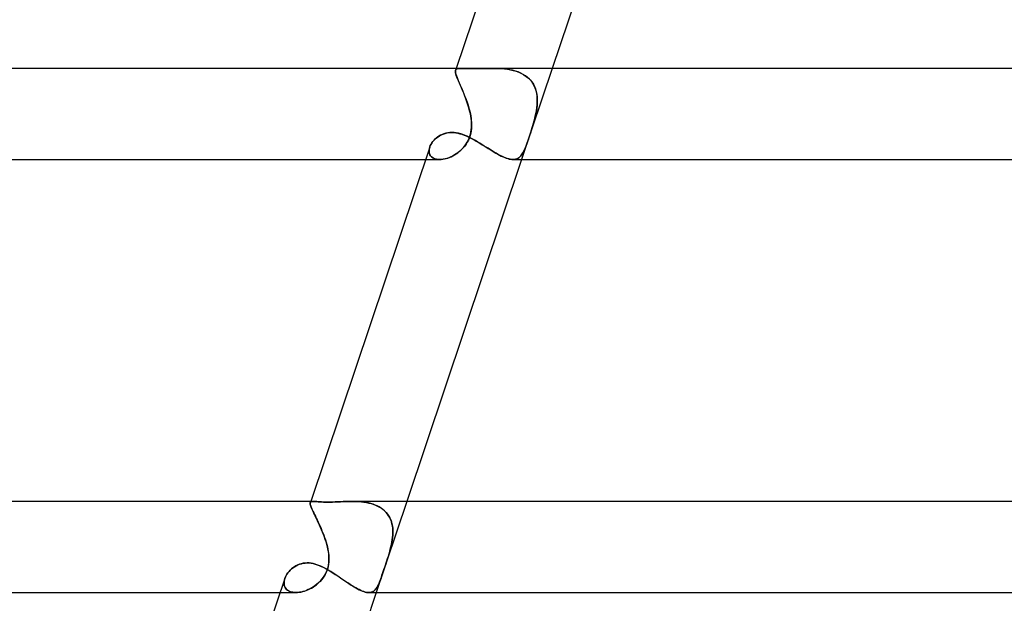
# Model space of a CAD drawing. Header units: millimetres. Extents: x -630 to 630, y -2 to 380.
# Tile 22 of 108: x -336 to -292, y 114 to 139. Entities that reach past the tile are written whole.
import ezdxf

# ---------------------------------------------------------------- set-up
doc = ezdxf.new("R2010")
doc.units = ezdxf.units.MM
doc.layers.add('HIDDEN', color=7, linetype='Continuous')
doc.layers.add('THICK', color=7, linetype='Continuous')

msp = doc.modelspace()

# ---------------------------------------------------------------- linework, layer by layer
at = {"layer": 'HIDDEN'}
for p, q in [((-316.41, 136.889), (-316.403, 136.921)), ((-316.403, 136.92), (-316.41, 136.886)), ((-316.409, 136.849), (-316.41, 136.889)), ((-316.41, 136.886), (-316.409, 136.845)), ((-316.402, 136.803), (-316.409, 136.849)), ((-316.409, 136.845), (-316.401, 136.796)), ((-316.377, 137), (-316.404, 136.92)), ((-316.403, 136.921), (-316.388, 136.949)), ((-316.388, 136.948), (-316.403, 136.92)), ((-316.389, 136.748), (-316.402, 136.803)), ((-316.401, 136.796), (-316.386, 136.739)), ((-316.369, 136.685), (-316.389, 136.748)), ((-316.388, 136.949), (-316.363, 136.97)), ((-316.365, 136.969), (-316.388, 136.948)), ((-316.386, 136.739), (-316.365, 136.673)), ((-316.343, 136.613), (-316.369, 136.685)), ((-316.332, 136.984), (-316.365, 136.969)), ((-316.365, 136.673), (-316.337, 136.6)), ((-316.363, 136.97), (-316.331, 136.985)), ((-316.29, 136.994), (-316.332, 136.984)), ((-316.331, 136.985), (-316.289, 136.994)), ((-316.239, 136.999), (-316.29, 136.994)), ((-316.289, 136.994), (-316.239, 136.999)), ((-316.239, 136.999), (-316.179, 137)), ((-316.179, 137), (-316.239, 136.999)), ((-316.111, 136.999), (-316.179, 137)), ((-316.034, 136.996), (-316.111, 136.999)), ((-315.947, 136.993), (-316.034, 136.996)), ((-315.85, 136.99), (-315.947, 136.993)), ((-315.743, 136.988), (-315.85, 136.99)), ((-315.625, 136.988), (-315.743, 136.988)), ((-315.503, 136.988), (-315.625, 136.988)), ((-315.374, 136.99), (-315.503, 136.988)), ((-315.238, 136.993), (-315.374, 136.99)), ((-315.098, 136.996), (-315.238, 136.993)), ((-314.953, 136.999), (-315.098, 136.996)), ((-314.807, 137), (-314.953, 136.999)), ((-314.677, 136.999), (-314.807, 137)), ((-314.807, 137), (-314.67, 136.999)), ((-314.546, 136.995), (-314.677, 136.999)), ((-314.67, 136.999), (-314.533, 136.995)), ((-314.415, 136.988), (-314.546, 136.995)), ((-314.533, 136.995), (-314.396, 136.987)), ((-314.284, 136.977), (-314.415, 136.988)), ((-314.396, 136.987), (-314.26, 136.975)), ((-314.154, 136.962), (-314.284, 136.977)), ((-314.26, 136.975), (-314.126, 136.958)), ((-314.025, 136.941), (-314.154, 136.962)), ((-314.126, 136.958), (-313.994, 136.935)), ((-313.899, 136.914), (-314.025, 136.941)), ((-313.994, 136.935), (-313.866, 136.906)), ((-313.776, 136.881), (-313.899, 136.914)), ((-313.866, 136.906), (-313.742, 136.87)), ((-313.657, 136.841), (-313.776, 136.881)), ((-313.742, 136.87), (-313.622, 136.827)), ((-313.543, 136.794), (-313.657, 136.841)), ((-313.622, 136.827), (-313.507, 136.776)), ((-313.435, 136.738), (-313.543, 136.794)), ((-313.507, 136.776), (-313.399, 136.717)), ((-312.157, 137), (-313.501, 133)), ((-313.332, 136.674), (-313.435, 136.738)), ((-313.399, 136.717), (-313.299, 136.65)), ((-313.238, 136.602), (-313.332, 136.674)), ((-313.299, 136.65), (-313.207, 136.575)), ((-316.311, 136.534), (-316.343, 136.613)), ((-316.337, 136.6), (-316.304, 136.517)), ((-316.275, 136.447), (-316.311, 136.534)), ((-316.304, 136.517), (-316.267, 136.427)), ((-316.234, 136.351), (-316.275, 136.447)), ((-316.267, 136.427), (-316.225, 136.33)), ((-316.19, 136.249), (-316.234, 136.351)), ((-316.225, 136.33), (-316.18, 136.226)), ((-316.143, 136.14), (-316.19, 136.249)), ((-316.18, 136.226), (-316.134, 136.117)), ((-313.152, 136.522), (-313.238, 136.602)), ((-313.207, 136.575), (-313.124, 136.493)), ((-313.075, 136.435), (-313.152, 136.522)), ((-313.124, 136.493), (-313.051, 136.402)), ((-313.008, 136.34), (-313.075, 136.435)), ((-313.051, 136.402), (-312.987, 136.306)), ((-312.951, 136.237), (-313.008, 136.34)), ((-312.987, 136.306), (-312.935, 136.203)), ((-312.904, 136.129), (-312.951, 136.237)), ((-312.935, 136.203), (-312.892, 136.096)), ((-316.095, 136.026), (-316.143, 136.14)), ((-316.134, 136.117), (-316.085, 136.003)), ((-316.046, 135.908), (-316.095, 136.026)), ((-316.085, 136.003), (-316.037, 135.885)), ((-315.997, 135.786), (-316.046, 135.908)), ((-316.037, 135.885), (-315.989, 135.764)), ((-315.949, 135.659), (-315.997, 135.786)), ((-315.989, 135.764), (-315.942, 135.64)), ((-312.867, 136.017), (-312.904, 136.129)), ((-312.892, 136.096), (-312.858, 135.983)), ((-312.84, 135.899), (-312.867, 136.017)), ((-312.858, 135.983), (-312.835, 135.867)), ((-312.823, 135.777), (-312.84, 135.899)), ((-312.835, 135.867), (-312.82, 135.748)), ((-312.814, 135.652), (-312.823, 135.777)), ((-315.903, 135.531), (-315.949, 135.659)), ((-315.942, 135.64), (-315.898, 135.514)), ((-315.86, 135.4), (-315.903, 135.531)), ((-315.898, 135.514), (-315.856, 135.387)), ((-315.82, 135.267), (-315.86, 135.4)), ((-315.856, 135.387), (-315.817, 135.259)), ((-312.822, 135.379), (-312.836, 135.253)), ((-312.834, 135.265), (-312.82, 135.396)), ((-312.814, 135.503), (-312.822, 135.379)), ((-312.82, 135.748), (-312.813, 135.627)), ((-312.82, 135.396), (-312.813, 135.525)), ((-312.813, 135.525), (-312.814, 135.652)), ((-312.813, 135.627), (-312.814, 135.503)), ((-315.784, 135.134), (-315.82, 135.267)), ((-315.817, 135.259), (-315.783, 135.129)), ((-315.753, 135), (-315.784, 135.134)), ((-315.783, 135.129), (-315.753, 135)), ((-315.734, 134.9), (-315.753, 135)), ((-315.753, 135), (-315.736, 134.91)), ((-315.736, 134.91), (-315.722, 134.82)), ((-315.719, 134.8), (-315.734, 134.9)), ((-312.926, 134.8), (-312.901, 134.9)), ((-312.899, 134.91), (-312.921, 134.819)), ((-312.901, 134.9), (-312.879, 135)), ((-312.879, 135), (-312.899, 134.91)), ((-312.879, 135), (-312.854, 135.133)), ((-312.855, 135.127), (-312.879, 135)), ((-312.836, 135.253), (-312.855, 135.127)), ((-312.854, 135.133), (-312.834, 135.265)), ((-315.722, 134.82), (-315.711, 134.73)), ((-315.708, 134.699), (-315.719, 134.8)), ((-315.711, 134.73), (-315.703, 134.64)), ((-315.701, 134.599), (-315.708, 134.699)), ((-315.703, 134.64), (-315.699, 134.548)), ((-315.702, 134.401), (-315.699, 134.5)), ((-315.699, 134.5), (-315.701, 134.599)), ((-315.699, 134.548), (-315.7, 134.453)), ((-313.039, 134.401), (-313.009, 134.5)), ((-312.995, 134.548), (-313.023, 134.452)), ((-313.009, 134.5), (-312.98, 134.599)), ((-312.968, 134.64), (-312.995, 134.548)), ((-312.98, 134.599), (-312.952, 134.699)), ((-312.944, 134.729), (-312.968, 134.64)), ((-312.952, 134.699), (-312.926, 134.8)), ((-312.921, 134.819), (-312.944, 134.729)), ((-317.171, 134), (-317.101, 134.044)), ((-317.101, 134.044), (-317.026, 134.083)), ((-317.026, 134.083), (-316.945, 134.117)), ((-316.945, 134.117), (-316.858, 134.145)), ((-316.858, 134.145), (-316.765, 134.167)), ((-316.765, 134.167), (-316.667, 134.18)), ((-316.667, 134.18), (-316.567, 134.184)), ((-316.567, 134.184), (-316.479, 134.181)), ((-316.479, 134.181), (-316.39, 134.171)), ((-316.39, 134.171), (-316.301, 134.156)), ((-316.301, 134.156), (-316.211, 134.134)), ((-316.211, 134.134), (-316.122, 134.108)), ((-316.122, 134.108), (-316.032, 134.076)), ((-316.032, 134.076), (-315.942, 134.04)), ((-315.942, 134.04), (-315.853, 134)), ((-315.763, 134.052), (-315.797, 133.951)), ((-315.772, 134.022), (-315.746, 134.113)), ((-315.736, 134.154), (-315.763, 134.052)), ((-315.746, 134.113), (-315.725, 134.207)), ((-315.717, 134.255), (-315.736, 134.154)), ((-315.725, 134.207), (-315.711, 134.303)), ((-315.705, 134.355), (-315.717, 134.255)), ((-315.711, 134.303), (-315.702, 134.401)), ((-315.7, 134.453), (-315.705, 134.355)), ((-313.152, 134.051), (-313.186, 133.949)), ((-313.162, 134.022), (-313.131, 134.113)), ((-313.118, 134.153), (-313.152, 134.051)), ((-313.131, 134.113), (-313.101, 134.207)), ((-313.085, 134.254), (-313.118, 134.153)), ((-313.101, 134.207), (-313.07, 134.303)), ((-313.054, 134.354), (-313.085, 134.254)), ((-313.07, 134.303), (-313.039, 134.401)), ((-313.023, 134.452), (-313.054, 134.354)), ((-317.536, 133.551), (-317.511, 133.612)), ((-317.511, 133.612), (-317.479, 133.673)), ((-317.479, 133.673), (-317.442, 133.733)), ((-317.442, 133.733), (-317.398, 133.792)), ((-317.398, 133.792), (-317.349, 133.848)), ((-317.349, 133.848), (-317.295, 133.902)), ((-317.295, 133.902), (-317.235, 133.953)), ((-317.235, 133.953), (-317.171, 134)), ((-316.047, 133.535), (-315.99, 133.607)), ((-315.942, 133.674), (-316.002, 133.591)), ((-315.99, 133.607), (-315.936, 133.683)), ((-315.887, 133.762), (-315.942, 133.674)), ((-315.936, 133.683), (-315.886, 133.763)), ((-315.839, 133.854), (-315.887, 133.762)), ((-315.886, 133.763), (-315.842, 133.847)), ((-315.853, 134), (-315.763, 133.957)), ((-315.842, 133.847), (-315.804, 133.933)), ((-315.797, 133.951), (-315.839, 133.854)), ((-315.804, 133.933), (-315.772, 134.022)), ((-315.763, 133.957), (-315.674, 133.911)), ((-315.674, 133.911), (-315.584, 133.862)), ((-315.584, 133.862), (-315.495, 133.812)), ((-315.495, 133.812), (-315.406, 133.759)), ((-315.406, 133.759), (-315.318, 133.706)), ((-315.318, 133.706), (-315.23, 133.651)), ((-315.23, 133.651), (-315.142, 133.596)), ((-315.142, 133.596), (-315.054, 133.541)), ((-313.336, 133.535), (-313.308, 133.607)), ((-313.284, 133.672), (-313.315, 133.589)), ((-313.308, 133.607), (-313.28, 133.683)), ((-313.252, 133.76), (-313.284, 133.672)), ((-313.28, 133.683), (-313.251, 133.763)), ((-313.22, 133.852), (-313.252, 133.76)), ((-313.251, 133.763), (-313.221, 133.847)), ((-313.221, 133.847), (-313.192, 133.933)), ((-313.186, 133.949), (-313.22, 133.852)), ((-313.192, 133.933), (-313.162, 134.022)), ((-317.564, 133.434), (-317.568, 133.377)), ((-317.568, 133.37), (-317.565, 133.429)), ((-317.568, 133.377), (-317.565, 133.323)), ((-317.563, 133.312), (-317.568, 133.37)), ((-317.565, 133.429), (-317.554, 133.49)), ((-317.565, 133.323), (-317.555, 133.272)), ((-317.553, 133.492), (-317.564, 133.434)), ((-317.551, 133.258), (-317.563, 133.312)), ((-317.555, 133.272), (-317.537, 133.223)), ((-317.554, 133.49), (-317.536, 133.551)), ((-317.536, 133.551), (-317.553, 133.492)), ((-317.53, 133.208), (-317.551, 133.258)), ((-317.537, 133.223), (-317.513, 133.178)), ((-317.501, 133.161), (-317.53, 133.208)), ((-317.513, 133.178), (-317.481, 133.137)), ((-317.464, 133.12), (-317.501, 133.161)), ((-316.596, 133.124), (-316.522, 133.16)), ((-316.45, 133.2), (-316.533, 133.154)), ((-316.522, 133.16), (-316.449, 133.201)), ((-316.369, 133.252), (-316.45, 133.2)), ((-316.449, 133.201), (-316.378, 133.245)), ((-316.378, 133.245), (-316.308, 133.294)), ((-316.289, 133.309), (-316.369, 133.252)), ((-316.308, 133.294), (-316.239, 133.348)), ((-316.212, 133.371), (-316.289, 133.309)), ((-316.239, 133.348), (-316.173, 133.406)), ((-316.138, 133.439), (-316.212, 133.371)), ((-316.173, 133.406), (-316.109, 133.468)), ((-316.068, 133.512), (-316.138, 133.439)), ((-316.109, 133.468), (-316.047, 133.535)), ((-316.002, 133.591), (-316.068, 133.512)), ((-315.054, 133.541), (-314.968, 133.487)), ((-314.968, 133.487), (-314.881, 133.433)), ((-314.881, 133.433), (-314.796, 133.381)), ((-314.796, 133.381), (-314.712, 133.33)), ((-314.712, 133.33), (-314.63, 133.282)), ((-314.63, 133.282), (-314.549, 133.236)), ((-314.549, 133.236), (-314.47, 133.194)), ((-314.47, 133.194), (-314.393, 133.154)), ((-313.574, 133.124), (-313.54, 133.16)), ((-313.509, 133.199), (-313.546, 133.153)), ((-313.54, 133.16), (-313.508, 133.201)), ((-313.475, 133.25), (-313.509, 133.199)), ((-313.508, 133.201), (-313.478, 133.245)), ((-313.478, 133.245), (-313.448, 133.294)), ((-313.441, 133.307), (-313.475, 133.25)), ((-313.448, 133.294), (-313.42, 133.348)), ((-313.409, 133.37), (-313.441, 133.307)), ((-313.42, 133.348), (-313.392, 133.406)), ((-313.377, 133.438), (-313.409, 133.37)), ((-313.392, 133.406), (-313.364, 133.468)), ((-313.346, 133.511), (-313.377, 133.438)), ((-313.364, 133.468), (-313.336, 133.535)), ((-313.315, 133.589), (-313.346, 133.511)), ((-317.721, 133), (-317.103, 133)), ((-317.481, 133.137), (-317.443, 133.101)), ((-317.42, 133.084), (-317.464, 133.12)), ((-317.443, 133.101), (-317.399, 133.071)), ((-317.368, 133.054), (-317.42, 133.084)), ((-317.399, 133.071), (-317.349, 133.045)), ((-317.309, 133.03), (-317.368, 133.054)), ((-317.349, 133.045), (-317.293, 133.025)), ((-317.244, 133.013), (-317.309, 133.03)), ((-317.293, 133.025), (-317.232, 133.011)), ((-317.174, 133.003), (-317.244, 133.013)), ((-317.232, 133.011), (-317.167, 133.002)), ((-317.099, 133), (-317.174, 133.003)), ((-317.167, 133.002), (-317.098, 133)), ((-317.023, 133.004), (-317.099, 133)), ((-317.098, 133), (-317.031, 133.003)), ((-317.031, 133.003), (-316.961, 133.011)), ((-316.945, 133.014), (-317.023, 133.004)), ((-316.961, 133.011), (-316.89, 133.024)), ((-316.865, 133.03), (-316.945, 133.014)), ((-316.89, 133.024), (-316.817, 133.042)), ((-316.783, 133.052), (-316.865, 133.03)), ((-316.817, 133.042), (-316.743, 133.065)), ((-316.7, 133.08), (-316.783, 133.052)), ((-316.743, 133.065), (-316.669, 133.092)), ((-316.616, 133.114), (-316.7, 133.08)), ((-316.669, 133.092), (-316.596, 133.124)), ((-316.533, 133.154), (-316.616, 133.114)), ((-314.393, 133.154), (-314.318, 133.119)), ((-314.318, 133.119), (-314.246, 133.087)), ((-314.246, 133.087), (-314.177, 133.061)), ((-314.177, 133.061), (-314.111, 133.039)), ((-314.111, 133.039), (-314.047, 133.022)), ((-314.047, 133.022), (-313.987, 133.009)), ((-313.987, 133.009), (-313.929, 133.002)), ((-313.929, 133.002), (-313.876, 133)), ((-313.821, 133.003), (-313.878, 133)), ((-313.876, 133), (-313.824, 133.003)), ((-313.824, 133.003), (-313.776, 133.011)), ((-313.767, 133.013), (-313.821, 133.003)), ((-313.776, 133.011), (-313.73, 133.024)), ((-313.717, 133.029), (-313.767, 133.013)), ((-313.73, 133.024), (-313.688, 133.042)), ((-313.67, 133.051), (-313.717, 133.029)), ((-313.688, 133.042), (-313.647, 133.065)), ((-313.626, 133.079), (-313.67, 133.051)), ((-313.647, 133.065), (-313.61, 133.092)), ((-313.585, 133.113), (-313.626, 133.079)), ((-313.61, 133.092), (-313.574, 133.124)), ((-313.546, 133.153), (-313.585, 133.113)), ((-322.785, 117.925), (-322.78, 117.947)), ((-322.78, 117.946), (-322.785, 117.925)), ((-322.785, 117.898), (-322.785, 117.925)), ((-322.785, 117.925), (-322.785, 117.898)), ((-322.78, 117.866), (-322.785, 117.898)), ((-322.785, 117.898), (-322.78, 117.867)), ((-322.762, 118), (-322.781, 117.946)), ((-322.78, 117.947), (-322.771, 117.965)), ((-322.771, 117.964), (-322.78, 117.946)), ((-322.78, 117.867), (-322.771, 117.831)), ((-322.77, 117.828), (-322.78, 117.866)), ((-322.771, 117.965), (-322.756, 117.979)), ((-322.757, 117.978), (-322.771, 117.964)), ((-322.771, 117.831), (-322.757, 117.789)), ((-322.756, 117.785), (-322.77, 117.828)), ((-322.737, 117.988), (-322.757, 117.978)), ((-322.757, 117.789), (-322.74, 117.743)), ((-322.756, 117.979), (-322.737, 117.989)), ((-322.737, 117.736), (-322.756, 117.785)), ((-322.74, 117.743), (-322.718, 117.69)), ((-322.737, 117.989), (-322.712, 117.995)), ((-322.713, 117.995), (-322.737, 117.988)), ((-322.714, 117.681), (-322.737, 117.736)), ((-322.718, 117.69), (-322.693, 117.633)), ((-322.687, 117.62), (-322.714, 117.681)), ((-322.683, 117.999), (-322.713, 117.995)), ((-322.712, 117.995), (-322.683, 117.999)), ((-322.693, 117.633), (-322.664, 117.57)), ((-322.656, 117.553), (-322.687, 117.62)), ((-322.683, 117.999), (-322.648, 118)), ((-322.648, 118), (-322.683, 117.999)), ((-322.605, 117.999), (-322.648, 118)), ((-322.555, 117.996), (-322.605, 117.999)), ((-322.499, 117.992), (-322.555, 117.996)), ((-322.436, 117.987), (-322.499, 117.992)), ((-322.366, 117.981), (-322.436, 117.987)), ((-322.289, 117.977), (-322.366, 117.981)), ((-322.205, 117.973), (-322.289, 117.977)), ((-322.115, 117.97), (-322.205, 117.973)), ((-322.017, 117.97), (-322.115, 117.97)), ((-321.915, 117.97), (-322.017, 117.97)), ((-321.807, 117.973), (-321.915, 117.97)), ((-321.696, 117.977), (-321.807, 117.973)), ((-321.582, 117.981), (-321.696, 117.977)), ((-321.464, 117.986), (-321.582, 117.981)), ((-321.344, 117.991), (-321.464, 117.986)), ((-321.222, 117.996), (-321.344, 117.991)), ((-321.099, 117.999), (-321.222, 117.996)), ((-320.975, 118), (-321.099, 117.999)), ((-320.866, 117.999), (-320.975, 118)), ((-320.975, 118), (-320.864, 117.999)), ((-320.757, 117.996), (-320.866, 117.999)), ((-320.864, 117.999), (-320.753, 117.995)), ((-320.648, 117.99), (-320.757, 117.996)), ((-320.753, 117.995), (-320.643, 117.989)), ((-320.541, 117.98), (-320.648, 117.99)), ((-320.643, 117.989), (-320.534, 117.98)), ((-320.434, 117.968), (-320.541, 117.98)), ((-320.534, 117.98), (-320.426, 117.967)), ((-320.329, 117.951), (-320.434, 117.968)), ((-320.426, 117.967), (-320.319, 117.95)), ((-320.225, 117.931), (-320.329, 117.951)), ((-320.319, 117.95), (-320.215, 117.929)), ((-320.124, 117.906), (-320.225, 117.931)), ((-320.215, 117.929), (-320.113, 117.903)), ((-320.025, 117.876), (-320.124, 117.906)), ((-320.113, 117.903), (-320.014, 117.872)), ((-319.929, 117.841), (-320.025, 117.876)), ((-320.014, 117.872), (-319.918, 117.837)), ((-319.838, 117.801), (-319.929, 117.841)), ((-319.918, 117.837), (-319.826, 117.795)), ((-318.543, 118), (-319.887, 114)), ((-319.751, 117.756), (-319.838, 117.801)), ((-319.826, 117.795), (-319.739, 117.749)), ((-319.668, 117.705), (-319.751, 117.756)), ((-319.739, 117.749), (-319.656, 117.697)), ((-319.59, 117.649), (-319.668, 117.705)), ((-319.656, 117.697), (-319.579, 117.64)), ((-319.517, 117.586), (-319.59, 117.649)), ((-319.579, 117.64), (-319.508, 117.578)), ((-322.664, 117.57), (-322.632, 117.502)), ((-322.622, 117.482), (-322.656, 117.553)), ((-322.632, 117.502), (-322.597, 117.429)), ((-322.585, 117.405), (-322.622, 117.482)), ((-322.597, 117.429), (-322.559, 117.351)), ((-322.546, 117.323), (-322.585, 117.405)), ((-322.559, 117.351), (-322.52, 117.27)), ((-322.504, 117.236), (-322.546, 117.323)), ((-322.52, 117.27), (-322.479, 117.185)), ((-322.461, 117.145), (-322.504, 117.236)), ((-322.479, 117.185), (-322.437, 117.096)), ((-319.452, 117.519), (-319.517, 117.586)), ((-319.508, 117.578), (-319.443, 117.509)), ((-319.392, 117.447), (-319.452, 117.519)), ((-319.443, 117.509), (-319.384, 117.436)), ((-319.34, 117.371), (-319.392, 117.447)), ((-319.384, 117.436), (-319.332, 117.359)), ((-319.294, 117.289), (-319.34, 117.371)), ((-319.332, 117.359), (-319.288, 117.277)), ((-319.254, 117.203), (-319.294, 117.289)), ((-319.288, 117.277), (-319.25, 117.192)), ((-319.222, 117.114), (-319.254, 117.203)), ((-319.25, 117.192), (-319.218, 117.102)), ((-322.417, 117.051), (-322.461, 117.145)), ((-322.437, 117.096), (-322.395, 117.004)), ((-322.372, 116.954), (-322.417, 117.051)), ((-322.395, 117.004), (-322.353, 116.91)), ((-322.328, 116.855), (-322.372, 116.954)), ((-322.353, 116.91), (-322.31, 116.814)), ((-322.284, 116.753), (-322.328, 116.855)), ((-322.31, 116.814), (-322.269, 116.716)), ((-322.241, 116.649), (-322.284, 116.753)), ((-319.196, 117.022), (-319.222, 117.114)), ((-319.218, 117.102), (-319.194, 117.01)), ((-319.177, 116.927), (-319.196, 117.022)), ((-319.194, 117.01), (-319.175, 116.916)), ((-319.164, 116.83), (-319.177, 116.927)), ((-319.175, 116.916), (-319.163, 116.819)), ((-319.157, 116.731), (-319.164, 116.83)), ((-319.163, 116.819), (-319.157, 116.721)), ((-319.156, 116.629), (-319.157, 116.731)), ((-322.269, 116.716), (-322.228, 116.616)), ((-322.199, 116.543), (-322.241, 116.649)), ((-322.228, 116.616), (-322.189, 116.516)), ((-322.16, 116.436), (-322.199, 116.543)), ((-322.189, 116.516), (-322.152, 116.414)), ((-322.122, 116.328), (-322.16, 116.436)), ((-322.152, 116.414), (-322.117, 116.311)), ((-322.087, 116.219), (-322.122, 116.328)), ((-322.117, 116.311), (-322.084, 116.208)), ((-319.182, 116.313), (-319.199, 116.209)), ((-319.198, 116.212), (-319.181, 116.318)), ((-319.169, 116.416), (-319.182, 116.313)), ((-319.181, 116.318), (-319.168, 116.423)), ((-319.16, 116.519), (-319.169, 116.416)), ((-319.168, 116.423), (-319.16, 116.527)), ((-319.16, 116.527), (-319.156, 116.629)), ((-319.156, 116.621), (-319.16, 116.519)), ((-319.157, 116.721), (-319.156, 116.621)), ((-322.056, 116.11), (-322.087, 116.219)), ((-322.084, 116.208), (-322.054, 116.104)), ((-322.028, 116), (-322.056, 116.11)), ((-322.054, 116.104), (-322.028, 116)), ((-322.006, 115.899), (-322.028, 116)), ((-322.028, 116), (-322.008, 115.908)), ((-322.008, 115.908), (-321.991, 115.817)), ((-321.988, 115.798), (-322.006, 115.899)), ((-319.295, 115.798), (-319.268, 115.899)), ((-319.265, 115.908), (-319.29, 115.816)), ((-319.268, 115.899), (-319.243, 116)), ((-319.243, 116), (-319.265, 115.908)), ((-319.243, 116), (-319.219, 116.106)), ((-319.219, 116.105), (-319.243, 116)), ((-319.219, 116.106), (-319.198, 116.212)), ((-319.199, 116.209), (-319.219, 116.105)), ((-321.991, 115.817), (-321.977, 115.724)), ((-321.974, 115.698), (-321.988, 115.798)), ((-321.977, 115.724), (-321.967, 115.63)), ((-321.965, 115.597), (-321.974, 115.698)), ((-321.967, 115.63), (-321.961, 115.535)), ((-321.961, 115.497), (-321.965, 115.597)), ((-321.961, 115.44), (-321.965, 115.343)), ((-321.962, 115.398), (-321.961, 115.497)), ((-321.961, 115.535), (-321.961, 115.44)), ((-319.405, 115.439), (-319.436, 115.343)), ((-319.418, 115.398), (-319.386, 115.497)), ((-319.374, 115.535), (-319.405, 115.439)), ((-319.386, 115.497), (-319.354, 115.597)), ((-319.345, 115.63), (-319.374, 115.535)), ((-319.354, 115.597), (-319.324, 115.698)), ((-319.316, 115.724), (-319.345, 115.63)), ((-319.324, 115.698), (-319.295, 115.798)), ((-319.29, 115.816), (-319.316, 115.724)), ((-323.661, 114.986), (-323.604, 115.039)), ((-323.604, 115.039), (-323.542, 115.089)), ((-323.542, 115.089), (-323.476, 115.135)), ((-323.476, 115.135), (-323.405, 115.176)), ((-323.405, 115.176), (-323.331, 115.213)), ((-323.331, 115.213), (-323.253, 115.244)), ((-323.253, 115.244), (-323.172, 115.268)), ((-323.172, 115.268), (-323.088, 115.286)), ((-323.088, 115.286), (-323.002, 115.297)), ((-323.002, 115.297), (-322.914, 115.301)), ((-322.914, 115.301), (-322.828, 115.298)), ((-322.828, 115.298), (-322.741, 115.288)), ((-322.741, 115.288), (-322.654, 115.271)), ((-322.654, 115.271), (-322.566, 115.249)), ((-322.566, 115.249), (-322.478, 115.221)), ((-322.478, 115.221), (-322.39, 115.188)), ((-322.39, 115.188), (-322.303, 115.15)), ((-322.303, 115.15), (-322.215, 115.109)), ((-322.215, 115.109), (-322.127, 115.064)), ((-322.127, 115.064), (-322.04, 115.015)), ((-322.063, 114.927), (-322.03, 115.016)), ((-322.017, 115.057), (-322.048, 114.966)), ((-322.04, 115.015), (-321.953, 114.964)), ((-322.03, 115.016), (-322.003, 115.108)), ((-321.993, 115.151), (-322.017, 115.057)), ((-322.003, 115.108), (-321.983, 115.202)), ((-321.976, 115.247), (-321.993, 115.151)), ((-321.983, 115.202), (-321.97, 115.299)), ((-321.965, 115.343), (-321.976, 115.247)), ((-321.97, 115.299), (-321.962, 115.398)), ((-319.575, 114.927), (-319.545, 115.016)), ((-319.532, 115.056), (-319.562, 114.965)), ((-319.545, 115.016), (-319.514, 115.108)), ((-319.501, 115.15), (-319.532, 115.056)), ((-319.514, 115.108), (-319.483, 115.202)), ((-319.468, 115.246), (-319.501, 115.15)), ((-319.483, 115.202), (-319.451, 115.299)), ((-319.436, 115.343), (-319.468, 115.246)), ((-319.451, 115.299), (-319.418, 115.398)), ((-323.897, 114.624), (-323.916, 114.562)), ((-323.915, 114.563), (-323.897, 114.624)), ((-323.897, 114.624), (-323.872, 114.687)), ((-323.872, 114.687), (-323.841, 114.75)), ((-323.841, 114.75), (-323.804, 114.811)), ((-323.804, 114.811), (-323.761, 114.871)), ((-323.761, 114.871), (-323.714, 114.93)), ((-323.714, 114.93), (-323.661, 114.986)), ((-322.315, 114.53), (-322.255, 114.601)), ((-322.229, 114.635), (-322.288, 114.561)), ((-322.255, 114.601), (-322.199, 114.677)), ((-322.175, 114.713), (-322.229, 114.635)), ((-322.199, 114.677), (-322.147, 114.757)), ((-322.126, 114.794), (-322.175, 114.713)), ((-322.147, 114.757), (-322.102, 114.841)), ((-322.084, 114.878), (-322.126, 114.794)), ((-322.102, 114.841), (-322.063, 114.927)), ((-322.048, 114.966), (-322.084, 114.878)), ((-321.953, 114.964), (-321.866, 114.911)), ((-321.866, 114.911), (-321.779, 114.856)), ((-321.779, 114.856), (-321.692, 114.799)), ((-321.692, 114.799), (-321.605, 114.742)), ((-321.605, 114.742), (-321.519, 114.684)), ((-321.519, 114.684), (-321.433, 114.625)), ((-321.433, 114.625), (-321.348, 114.567)), ((-319.713, 114.53), (-319.687, 114.601)), ((-319.675, 114.634), (-319.702, 114.56)), ((-319.687, 114.601), (-319.66, 114.677)), ((-319.648, 114.712), (-319.675, 114.634)), ((-319.66, 114.677), (-319.633, 114.757)), ((-319.621, 114.793), (-319.648, 114.712)), ((-319.633, 114.757), (-319.604, 114.841)), ((-319.592, 114.877), (-319.621, 114.793)), ((-319.604, 114.841), (-319.575, 114.927)), ((-319.562, 114.965), (-319.592, 114.877)), ((-323.933, 114.443), (-323.928, 114.502)), ((-323.928, 114.501), (-323.933, 114.441)), ((-323.932, 114.385), (-323.933, 114.443)), ((-323.933, 114.441), (-323.932, 114.383)), ((-323.924, 114.33), (-323.932, 114.385)), ((-323.932, 114.383), (-323.924, 114.328)), ((-323.928, 114.502), (-323.915, 114.563)), ((-323.916, 114.562), (-323.928, 114.501)), ((-323.909, 114.277), (-323.924, 114.33)), ((-323.924, 114.328), (-323.909, 114.275)), ((-323.887, 114.227), (-323.909, 114.277)), ((-323.909, 114.275), (-323.886, 114.226)), ((-323.858, 114.181), (-323.887, 114.227)), ((-323.886, 114.226), (-323.857, 114.18)), ((-323.822, 114.14), (-323.858, 114.181)), ((-323.857, 114.18), (-323.821, 114.138)), ((-323.78, 114.103), (-323.822, 114.14)), ((-323.821, 114.138), (-323.778, 114.102)), ((-322.884, 114.122), (-322.808, 114.158)), ((-322.789, 114.168), (-322.868, 114.13)), ((-322.808, 114.158), (-322.732, 114.199)), ((-322.711, 114.211), (-322.789, 114.168)), ((-322.732, 114.199), (-322.658, 114.243)), ((-322.635, 114.258), (-322.711, 114.211)), ((-322.658, 114.243), (-322.585, 114.291)), ((-322.56, 114.31), (-322.635, 114.258)), ((-322.585, 114.291), (-322.514, 114.344)), ((-322.488, 114.366), (-322.56, 114.31)), ((-322.514, 114.344), (-322.445, 114.402)), ((-322.418, 114.427), (-322.488, 114.366)), ((-322.445, 114.402), (-322.379, 114.464)), ((-322.351, 114.492), (-322.418, 114.427)), ((-322.379, 114.464), (-322.315, 114.53)), ((-322.288, 114.561), (-322.351, 114.492)), ((-321.348, 114.567), (-321.263, 114.509)), ((-321.263, 114.509), (-321.178, 114.453)), ((-321.178, 114.453), (-321.095, 114.397)), ((-321.095, 114.397), (-321.013, 114.344)), ((-321.013, 114.344), (-320.933, 114.294)), ((-320.933, 114.294), (-320.854, 114.246)), ((-320.854, 114.246), (-320.777, 114.201)), ((-320.777, 114.201), (-320.702, 114.16)), ((-320.702, 114.16), (-320.629, 114.123)), ((-319.927, 114.122), (-319.897, 114.158)), ((-319.89, 114.167), (-319.922, 114.129)), ((-319.897, 114.158), (-319.868, 114.199)), ((-319.861, 114.209), (-319.89, 114.167)), ((-319.868, 114.199), (-319.84, 114.243)), ((-319.833, 114.257), (-319.861, 114.209)), ((-319.84, 114.243), (-319.814, 114.291)), ((-319.806, 114.308), (-319.833, 114.257)), ((-319.814, 114.291), (-319.788, 114.344)), ((-319.779, 114.365), (-319.806, 114.308)), ((-319.788, 114.344), (-319.763, 114.402)), ((-319.753, 114.425), (-319.779, 114.365)), ((-319.763, 114.402), (-319.738, 114.464)), ((-319.728, 114.49), (-319.753, 114.425)), ((-319.738, 114.464), (-319.713, 114.53)), ((-319.702, 114.56), (-319.728, 114.49)), ((-324.107, 114), (-323.413, 114)), ((-323.731, 114.072), (-323.78, 114.103)), ((-323.778, 114.102), (-323.729, 114.071)), ((-323.676, 114.046), (-323.731, 114.072)), ((-323.729, 114.071), (-323.674, 114.045)), ((-323.615, 114.025), (-323.676, 114.046)), ((-323.674, 114.045), (-323.614, 114.025)), ((-323.55, 114.011), (-323.615, 114.025)), ((-323.614, 114.025), (-323.549, 114.011)), ((-323.48, 114.003), (-323.55, 114.011)), ((-323.549, 114.011), (-323.48, 114.002)), ((-323.407, 114), (-323.48, 114.003)), ((-323.48, 114.002), (-323.407, 114)), ((-323.407, 114), (-323.337, 114.003)), ((-323.335, 114.003), (-323.407, 114)), ((-323.337, 114.003), (-323.264, 114.011)), ((-323.26, 114.011), (-323.335, 114.003)), ((-323.264, 114.011), (-323.19, 114.024)), ((-323.184, 114.025), (-323.26, 114.011)), ((-323.19, 114.024), (-323.114, 114.041)), ((-323.105, 114.044), (-323.184, 114.025)), ((-323.114, 114.041), (-323.038, 114.064)), ((-323.026, 114.068), (-323.105, 114.044)), ((-323.038, 114.064), (-322.961, 114.091)), ((-322.947, 114.096), (-323.026, 114.068)), ((-322.961, 114.091), (-322.884, 114.122)), ((-322.868, 114.13), (-322.947, 114.096)), ((-320.629, 114.123), (-320.559, 114.091)), ((-320.559, 114.091), (-320.492, 114.063)), ((-320.492, 114.063), (-320.428, 114.04)), ((-320.428, 114.04), (-320.367, 114.022)), ((-320.367, 114.022), (-320.309, 114.01)), ((-320.309, 114.01), (-320.255, 114.002)), ((-320.255, 114.002), (-320.203, 114)), ((-320.157, 114.003), (-320.206, 114)), ((-320.203, 114), (-320.156, 114.003)), ((-320.111, 114.011), (-320.157, 114.003)), ((-320.156, 114.003), (-320.111, 114.011)), ((-320.068, 114.025), (-320.111, 114.011)), ((-320.111, 114.011), (-320.07, 114.024)), ((-320.07, 114.024), (-320.03, 114.041)), ((-320.027, 114.043), (-320.068, 114.025)), ((-320.03, 114.041), (-319.994, 114.064)), ((-319.99, 114.067), (-320.027, 114.043)), ((-319.994, 114.064), (-319.96, 114.091)), ((-319.955, 114.095), (-319.99, 114.067)), ((-319.96, 114.091), (-319.927, 114.122)), ((-319.922, 114.129), (-319.955, 114.095))]:
    msp.add_line(p, q, dxfattribs=at)
at = {"layer": 'THICK'}
for p, q in [((-311.175, 152.475), (-316.377, 137)), ((-307.115, 152), (-312.157, 137)), ((-316.178, 137), (-510.217, 137)), ((-316.179, 137), (-316.11, 136.999)), ((-316.11, 136.999), (-316.031, 136.996)), ((-316.031, 136.996), (-315.943, 136.993)), ((-315.943, 136.993), (-315.845, 136.99)), ((-315.845, 136.99), (-315.739, 136.988)), ((-315.739, 136.988), (-315.625, 136.988)), ((-315.625, 136.988), (-315.499, 136.988)), ((-315.499, 136.988), (-315.368, 136.99)), ((-315.368, 136.99), (-315.232, 136.993)), ((-315.232, 136.993), (-315.093, 136.996)), ((-315.093, 136.996), (-314.951, 136.999)), ((-314.951, 136.999), (-314.807, 137)), ((-0.847, 137), (-314.808, 137)), ((-317.131, 134.026), (-317.195, 133.983)), ((-317.061, 134.065), (-317.131, 134.026)), ((-316.988, 134.1), (-317.061, 134.065)), ((-316.911, 134.129), (-316.988, 134.1)), ((-316.83, 134.153), (-316.911, 134.129)), ((-316.746, 134.17), (-316.83, 134.153)), ((-316.658, 134.181), (-316.746, 134.17)), ((-316.567, 134.184), (-316.658, 134.181)), ((-316.471, 134.18), (-316.567, 134.184)), ((-316.372, 134.169), (-316.471, 134.18)), ((-316.274, 134.15), (-316.372, 134.169)), ((-316.177, 134.124), (-316.274, 134.15)), ((-316.081, 134.094), (-316.177, 134.124)), ((-315.986, 134.058), (-316.081, 134.094)), ((-315.893, 134.019), (-315.986, 134.058)), ((-317.512, 133.609), (-317.536, 133.551)), ((-317.483, 133.666), (-317.512, 133.609)), ((-317.448, 133.723), (-317.483, 133.666)), ((-317.408, 133.779), (-317.448, 133.723)), ((-317.362, 133.834), (-317.408, 133.779)), ((-317.312, 133.886), (-317.362, 133.834)), ((-317.256, 133.936), (-317.312, 133.886)), ((-317.195, 133.983), (-317.256, 133.936)), ((-315.802, 133.976), (-315.893, 134.019)), ((-315.71, 133.93), (-315.802, 133.976)), ((-315.618, 133.881), (-315.71, 133.93)), ((-315.526, 133.829), (-315.618, 133.881)), ((-315.434, 133.775), (-315.526, 133.829)), ((-315.342, 133.72), (-315.434, 133.775)), ((-315.25, 133.663), (-315.342, 133.72)), ((-315.158, 133.606), (-315.25, 133.663)), ((-315.066, 133.549), (-315.158, 133.606)), ((-317.538, 133.543), (-322.762, 118)), ((-314.975, 133.492), (-315.066, 133.549)), ((-314.885, 133.435), (-314.975, 133.492)), ((-314.795, 133.38), (-314.885, 133.435)), ((-314.706, 133.327), (-314.795, 133.38)), ((-314.618, 133.275), (-314.706, 133.327)), ((-314.533, 133.227), (-314.618, 133.275)), ((-314.449, 133.182), (-314.533, 133.227)), ((-314.367, 133.142), (-314.449, 133.182)), ((-509.86, 133), (-317.721, 133)), ((-313.501, 133), (-318.543, 118)), ((-314.288, 133.105), (-314.367, 133.142)), ((-314.211, 133.074), (-314.288, 133.105)), ((-314.137, 133.047), (-314.211, 133.074)), ((-314.067, 133.027), (-314.137, 133.047)), ((-314.001, 133.012), (-314.067, 133.027)), ((-313.938, 133.003), (-314.001, 133.012)), ((-313.878, 133), (-313.938, 133.003)), ((-313.88, 133), (-1.992, 133)), ((-322.648, 118), (-520.383, 118)), ((-322.648, 118), (-322.604, 117.999)), ((-322.604, 117.999), (-322.554, 117.996)), ((-322.554, 117.996), (-322.497, 117.991)), ((-322.497, 117.991), (-322.434, 117.986)), ((-322.434, 117.986), (-322.364, 117.981)), ((-322.364, 117.981), (-322.287, 117.977)), ((-322.287, 117.977), (-322.204, 117.973)), ((-322.204, 117.973), (-322.113, 117.97)), ((-322.113, 117.97), (-322.017, 117.97)), ((-322.017, 117.97), (-321.914, 117.97)), ((-321.914, 117.97), (-321.806, 117.973)), ((-321.806, 117.973), (-321.694, 117.977)), ((-321.694, 117.977), (-321.578, 117.981)), ((-321.578, 117.981), (-321.461, 117.987)), ((-321.461, 117.987), (-321.341, 117.992)), ((-321.341, 117.992), (-321.22, 117.996)), ((-321.22, 117.996), (-321.098, 117.999)), ((-321.098, 117.999), (-320.975, 118)), ((-1.034, 118), (-320.976, 118)), ((-323.607, 115.036), (-323.664, 114.983)), ((-323.545, 115.086), (-323.607, 115.036)), ((-323.479, 115.132), (-323.545, 115.086)), ((-323.409, 115.174), (-323.479, 115.132)), ((-323.335, 115.211), (-323.409, 115.174)), ((-323.257, 115.242), (-323.335, 115.211)), ((-323.176, 115.267), (-323.257, 115.242)), ((-323.091, 115.286), (-323.176, 115.267)), ((-323.004, 115.297), (-323.091, 115.286)), ((-322.914, 115.301), (-323.004, 115.297)), ((-322.83, 115.298), (-322.914, 115.301)), ((-322.745, 115.288), (-322.83, 115.298)), ((-322.66, 115.273), (-322.745, 115.288)), ((-322.574, 115.251), (-322.66, 115.273)), ((-322.487, 115.224), (-322.574, 115.251)), ((-322.4, 115.192), (-322.487, 115.224)), ((-322.314, 115.155), (-322.4, 115.192)), ((-322.227, 115.115), (-322.314, 115.155)), ((-322.14, 115.07), (-322.227, 115.115)), ((-322.054, 115.023), (-322.14, 115.07)), ((-321.967, 114.973), (-322.054, 115.023)), ((-323.9, 114.615), (-329.148, 99)), ((-323.872, 114.686), (-323.897, 114.624)), ((-323.841, 114.748), (-323.872, 114.686)), ((-323.805, 114.809), (-323.841, 114.748)), ((-323.763, 114.869), (-323.805, 114.809)), ((-323.716, 114.927), (-323.763, 114.869)), ((-323.664, 114.983), (-323.716, 114.927)), ((-321.881, 114.92), (-321.967, 114.973)), ((-321.794, 114.866), (-321.881, 114.92)), ((-321.707, 114.81), (-321.794, 114.866)), ((-321.621, 114.752), (-321.707, 114.81)), ((-321.535, 114.694), (-321.621, 114.752)), ((-321.449, 114.636), (-321.535, 114.694)), ((-321.363, 114.577), (-321.449, 114.636)), ((-321.278, 114.519), (-321.363, 114.577)), ((-321.193, 114.463), (-321.278, 114.519)), ((-321.11, 114.407), (-321.193, 114.463)), ((-321.028, 114.354), (-321.11, 114.407)), ((-320.946, 114.302), (-321.028, 114.354)), ((-320.866, 114.253), (-320.946, 114.302)), ((-320.788, 114.208), (-320.866, 114.253)), ((-320.712, 114.166), (-320.788, 114.208)), ((-320.639, 114.128), (-320.712, 114.166)), ((-520.088, 114), (-324.107, 114)), ((-319.887, 114), (-324.928, 99)), ((-320.568, 114.095), (-320.639, 114.128)), ((-320.5, 114.066), (-320.568, 114.095)), ((-320.434, 114.042), (-320.5, 114.066)), ((-320.372, 114.023), (-320.434, 114.042)), ((-320.313, 114.01), (-320.372, 114.023)), ((-320.258, 114.002), (-320.313, 114.01)), ((-320.206, 114), (-320.258, 114.002)), ((-320.208, 114), (-2, 114))]:
    msp.add_line(p, q, dxfattribs=at)

doc.saveas('drawing.dxf')
